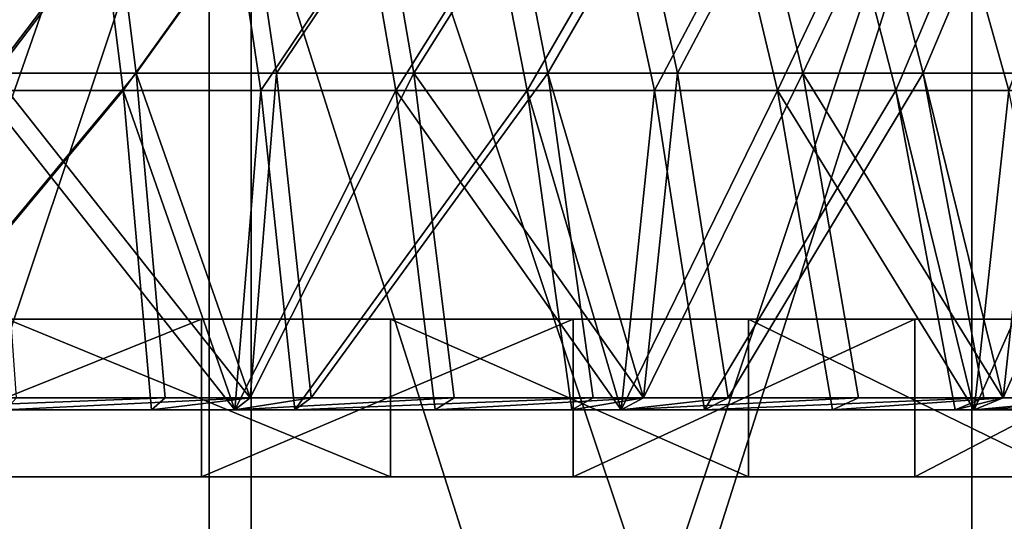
# Model space of a CAD drawing. Extents: x -19.2 to 22.3, y -16.7 to 39.3.
# Tile 37 of 56: x 4.1 to 8.2, y -8.9 to -6.8. Entities that reach past the tile are written whole.
import ezdxf

# ---------------------------------------------------------------- set-up
doc = ezdxf.new("R2010")
doc.units = 0
doc.header["$LTSCALE"] = 25.4
doc.layers.get('0').update_dxf_attribs({"color": 13, "linetype": 'CONTINUOUS'})

# ---------------------------------------------------------------- blocks, each defined once
blk = doc.blocks.new('PICCO-LED-S-9106_STL')
at = {"color": 8}
mesh = blk.add_polyface(dxfattribs=at)
corners = [(5.0459, -4.3137, 5.7623), (1.5508, -14.3137, 5.395), (1.5508, -4.3137, 5.395), (5.0459, -14.3137, 5.7623)]
mesh.append_faces([[corners[k] for k in face] for face in [(0, 1, 2), (1, 0, 3)]], dxfattribs={"vtx0": -1, "color": 8})
mesh = blk.add_polyface(dxfattribs=at)
corners = [(5.0459, -14.3137, 38.6483), (1.5508, -4.3137, 39.0157), (1.5508, -14.3137, 39.0157), (5.0459, -4.3137, 38.6483)]
mesh.append_faces([[corners[k] for k in face] for face in [(0, 1, 2), (1, 0, 3)]], dxfattribs={"vtx0": -1, "color": 8})
mesh = blk.add_polyface(dxfattribs=at)
corners = [(8.3882, -4.3137, 6.8483), (5.0459, -14.3137, 5.7623), (5.0459, -4.3137, 5.7623), (8.3882, -14.3137, 6.8483)]
mesh.append_faces([[corners[k] for k in face] for face in [(0, 1, 2), (1, 0, 3)]], dxfattribs={"vtx0": -1, "color": 8})
mesh = blk.add_polyface(dxfattribs=at)
corners = [(8.3882, -14.3137, 37.5623), (5.0459, -4.3137, 38.6483), (5.0459, -14.3137, 38.6483), (8.3882, -4.3137, 37.5623)]
mesh.append_faces([[corners[k] for k in face] for face in [(0, 1, 2), (1, 0, 3)]], dxfattribs={"vtx0": -1, "color": 8})
mesh = blk.add_polyface(dxfattribs=at)
corners = [(4.871, -15.5714, 7.6585), (1.5508, -5.6493, 7.2844), (1.5508, -15.5714, 7.2844), (4.871, -5.6493, 7.6585)]
mesh.append_faces([[corners[k] for k in face] for face in [(0, 1, 2), (1, 0, 3)]], dxfattribs={"vtx0": -1, "color": 8})
mesh = blk.add_polyface(dxfattribs=at)
corners = [(4.871, -5.6493, 36.7522), (1.5508, -15.5714, 37.1263), (1.5508, -5.6493, 37.1263), (4.871, -15.5714, 36.7522)]
mesh.append_faces([[corners[k] for k in face] for face in [(0, 1, 2), (1, 0, 3)]], dxfattribs={"vtx0": -1, "color": 8})
mesh = blk.add_polyface(dxfattribs=at)
corners = [(8.0248, -15.5714, 8.762), (4.871, -5.6493, 7.6585), (4.871, -15.5714, 7.6585), (8.0248, -5.6493, 8.762)]
mesh.append_faces([[corners[k] for k in face] for face in [(0, 1, 2), (1, 0, 3)]], dxfattribs={"vtx0": -1, "color": 8})
mesh = blk.add_polyface(dxfattribs=at)
corners = [(8.0248, -5.6493, 35.6486), (4.871, -15.5714, 36.7522), (4.871, -5.6493, 36.7522), (8.0248, -15.5714, 35.6486)]
mesh.append_faces([[corners[k] for k in face] for face in [(0, 1, 2), (1, 0, 3)]], dxfattribs={"vtx0": -1, "color": 8})
mesh = blk.add_polyface(dxfattribs=at)
corners = [(10.8539, -15.5714, 10.5397), (8.0248, -5.6493, 8.762), (8.0248, -15.5714, 8.762), (10.8539, -5.6493, 10.5397)]
mesh.append_faces([[corners[k] for k in face] for face in [(0, 1, 2), (1, 0, 3)]], dxfattribs={"vtx0": -1, "color": 8})
mesh = blk.add_polyface(dxfattribs=at)
corners = [(10.8539, -5.6493, 33.871), (8.0248, -15.5714, 35.6486), (8.0248, -5.6493, 35.6486), (10.8539, -15.5714, 33.871)]
mesh.append_faces([[corners[k] for k in face] for face in [(0, 1, 2), (1, 0, 3)]], dxfattribs={"vtx0": -1, "color": 8})
at = {"color": 7}
mesh = blk.add_polyface(dxfattribs=at)
corners = [(3.3795, -7.0452, 32.3804), (4.4089, -5.7555, 31.5648), (3.2819, -5.7555, 31.8372), (4.5701, -7.0452, 32.0927)]
mesh.append_faces([[corners[k] for k in face] for face in [(0, 1, 2), (1, 0, 3)]], dxfattribs={"vtx0": -1, "color": 7})
mesh = blk.add_polyface(dxfattribs=at)
corners = [(4.9584, -5.7555, 13.0316), (3.9791, -7.0452, 12.1565), (3.8495, -5.7555, 12.6929), (5.1506, -7.0452, 12.5142)]
mesh.append_faces([[corners[k] for k in face] for face in [(0, 1, 2), (1, 0, 3)]], dxfattribs={"vtx0": -1, "color": 7})
mesh = blk.add_polyface(dxfattribs=at)
corners = [(4.5701, -7.0452, 32.0927), (5.4959, -5.7555, 31.1611), (4.4089, -5.7555, 31.5648), (5.7183, -7.0452, 31.6662)]
mesh.append_faces([[corners[k] for k in face] for face in [(0, 1, 2), (1, 0, 3)]], dxfattribs={"vtx0": -1, "color": 7})
mesh = blk.add_polyface(dxfattribs=at)
corners = [(6.0195, -5.7555, 13.499), (5.1506, -7.0452, 12.5142), (4.9584, -5.7555, 13.0316), (6.2715, -7.0452, 13.008)]
mesh.append_faces([[corners[k] for k in face] for face in [(0, 1, 2), (1, 0, 3)]], dxfattribs={"vtx0": -1, "color": 7})
mesh = blk.add_polyface(dxfattribs=at)
corners = [(5.7183, -7.0452, 31.6662), (6.5274, -5.7555, 30.6317), (5.4959, -5.7555, 31.1611), (6.8081, -7.0452, 31.1069)]
mesh.append_faces([[corners[k] for k in face] for face in [(0, 1, 2), (1, 0, 3)]], dxfattribs={"vtx0": -1, "color": 7})
mesh = blk.add_polyface(dxfattribs=at)
corners = [(7.0178, -5.7555, 14.0886), (6.2715, -7.0452, 13.008), (6.0195, -5.7555, 13.499), (7.3262, -7.0452, 13.6309)]
mesh.append_faces([[corners[k] for k in face] for face in [(0, 1, 2), (1, 0, 3)]], dxfattribs={"vtx0": -1, "color": 7})
mesh = blk.add_polyface(dxfattribs=at)
corners = [(6.8081, -7.0452, 31.1069), (7.4891, -5.7555, 29.9839), (6.5274, -5.7555, 30.6317), (7.824, -7.0452, 30.4226)]
mesh.append_faces([[corners[k] for k in face] for face in [(0, 1, 2), (1, 0, 3)]], dxfattribs={"vtx0": -1, "color": 7})
mesh = blk.add_polyface(dxfattribs=at)
corners = [(7.9395, -5.7555, 14.7922), (7.3262, -7.0452, 13.6309), (7.0178, -5.7555, 14.0886), (8.2997, -7.0452, 14.3741)]
mesh.append_faces([[corners[k] for k in face] for face in [(0, 1, 2), (1, 0, 3)]], dxfattribs={"vtx0": -1, "color": 7})
mesh = blk.add_polyface(dxfattribs=at)
corners = [(7.824, -7.0452, 30.4226), (8.3674, -5.7555, 29.227), (7.4891, -5.7555, 29.9839), (8.7518, -7.0452, 29.623)]
mesh.append_faces([[corners[k] for k in face] for face in [(0, 1, 2), (1, 0, 3)]], dxfattribs={"vtx0": -1, "color": 7})
mesh = blk.add_polyface(dxfattribs=at)
corners = [(8.7714, -5.7555, 15.5998), (8.2997, -7.0452, 14.3741), (7.9395, -5.7555, 14.7922), (9.1786, -7.0452, 15.2273)]
mesh.append_faces([[corners[k] for k in face] for face in [(0, 1, 2), (1, 0, 3)]], dxfattribs={"vtx0": -1, "color": 7})
mesh = blk.add_polyface(dxfattribs=at)
corners = [(4.3573, -5.849, 31.3957), (3.3465, -7.1167, 32.1965), (3.2506, -5.849, 31.6631), (4.5156, -7.1167, 31.914)]
mesh.append_faces([[corners[k] for k in face] for face in [(0, 1, 2), (1, 0, 3)]], dxfattribs={"vtx0": -1, "color": 7})
mesh = blk.add_polyface(dxfattribs=at)
corners = [(3.9352, -7.1167, 12.3381), (4.8968, -5.849, 13.1974), (3.8079, -5.849, 12.8649), (5.0855, -7.1167, 12.6893)]
mesh.append_faces([[corners[k] for k in face] for face in [(0, 1, 2), (1, 0, 3)]], dxfattribs={"vtx0": -1, "color": 7})
mesh = blk.add_polyface(dxfattribs=at)
corners = [(5.4245, -5.849, 30.9992), (4.5156, -7.1167, 31.914), (4.3573, -5.849, 31.3957), (5.643, -7.1167, 31.4952)]
mesh.append_faces([[corners[k] for k in face] for face in [(0, 1, 2), (1, 0, 3)]], dxfattribs={"vtx0": -1, "color": 7})
mesh = blk.add_polyface(dxfattribs=at)
corners = [(5.0855, -7.1167, 12.6893), (5.9387, -5.849, 13.6564), (4.8968, -5.849, 13.1974), (6.1862, -7.1167, 13.1742)]
mesh.append_faces([[corners[k] for k in face] for face in [(0, 1, 2), (1, 0, 3)]], dxfattribs={"vtx0": -1, "color": 7})
mesh = blk.add_polyface(dxfattribs=at)
corners = [(6.4374, -5.849, 30.4793), (5.643, -7.1167, 31.4952), (5.4245, -5.849, 30.9992), (6.7131, -7.1167, 30.946)]
mesh.append_faces([[corners[k] for k in face] for face in [(0, 1, 2), (1, 0, 3)]], dxfattribs={"vtx0": -1, "color": 7})
mesh = blk.add_polyface(dxfattribs=at)
corners = [(6.1862, -7.1167, 13.1742), (6.919, -5.849, 14.2353), (5.9387, -5.849, 13.6564), (7.2218, -7.1167, 13.7858)]
mesh.append_faces([[corners[k] for k in face] for face in [(0, 1, 2), (1, 0, 3)]], dxfattribs={"vtx0": -1, "color": 7})
mesh = blk.add_polyface(dxfattribs=at)
corners = [(7.3817, -5.849, 29.8433), (6.7131, -7.1167, 30.946), (6.4374, -5.849, 30.4793), (7.7106, -7.1167, 30.2741)]
mesh.append_faces([[corners[k] for k in face] for face in [(0, 1, 2), (1, 0, 3)]], dxfattribs={"vtx0": -1, "color": 7})
mesh = blk.add_polyface(dxfattribs=at)
corners = [(7.2218, -7.1167, 13.7858), (7.824, -5.849, 14.9262), (6.919, -5.849, 14.2353), (8.1778, -7.1167, 14.5156)]
mesh.append_faces([[corners[k] for k in face] for face in [(0, 1, 2), (1, 0, 3)]], dxfattribs={"vtx0": -1, "color": 7})
mesh = blk.add_polyface(dxfattribs=at)
corners = [(8.2442, -5.849, 29.1001), (7.7106, -7.1167, 30.2741), (7.3817, -5.849, 29.8433), (8.6217, -7.1167, 29.4889)]
mesh.append_faces([[corners[k] for k in face] for face in [(0, 1, 2), (1, 0, 3)]], dxfattribs={"vtx0": -1, "color": 7})
mesh = blk.add_polyface(dxfattribs=at)
corners = [(8.1778, -7.1167, 14.5156), (8.6409, -5.849, 15.7192), (7.824, -5.849, 14.9262), (9.0408, -7.1167, 15.3534)]
mesh.append_faces([[corners[k] for k in face] for face in [(0, 1, 2), (1, 0, 3)]], dxfattribs={"vtx0": -1, "color": 7})
mesh = blk.add_polyface(dxfattribs=at)
corners = [(3.4524, -8.3862, 32.7858), (4.5701, -7.0452, 32.0927), (3.3795, -7.0452, 32.3804), (4.6904, -8.3862, 32.4866)]
mesh.append_faces([[corners[k] for k in face] for face in [(0, 1, 2), (1, 0, 3)]], dxfattribs={"vtx0": -1, "color": 7})
mesh = blk.add_polyface(dxfattribs=at)
corners = [(5.1506, -7.0452, 12.5142), (5.0413, -8.3862, 12.0378), (3.9791, -7.0452, 12.1565)]
mesh.append_faces([[corners[k] for k in face] for face in [(0, 1, 2)]], dxfattribs={"color": 7})
mesh = blk.add_polyface(dxfattribs=at)
corners = [(5.0413, -8.3862, 12.0378), (4.0758, -8.3862, 11.7561), (3.9791, -7.0452, 12.1565)]
mesh.append_faces([[corners[k] for k in face] for face in [(0, 1, 2)]], dxfattribs={"color": 7})
mesh = blk.add_polyface(dxfattribs=at)
corners = [(5.0413, -8.3862, 32.3729), (4.5701, -7.0452, 32.0927), (4.6904, -8.3862, 32.4866)]
mesh.append_faces([[corners[k] for k in face] for face in [(0, 1, 2)]], dxfattribs={"color": 7})
mesh = blk.add_polyface(dxfattribs=at)
corners = [(5.7183, -7.0452, 31.6662), (4.5701, -7.0452, 32.0927), (5.0413, -8.3862, 32.3729)]
mesh.append_faces([[corners[k] for k in face] for face in [(0, 1, 2)]], dxfattribs={"color": 7})
mesh = blk.add_polyface(dxfattribs=at)
corners = [(5.8844, -8.3862, 32.0431), (5.7183, -7.0452, 31.6662), (5.0413, -8.3862, 32.3729)]
mesh.append_faces([[corners[k] for k in face] for face in [(0, 1, 2)]], dxfattribs={"color": 7})
mesh = blk.add_polyface(dxfattribs=at)
corners = [(5.294, -8.3862, 12.1281), (5.0413, -8.3862, 12.0378), (5.1506, -7.0452, 12.5142)]
mesh.append_faces([[corners[k] for k in face] for face in [(0, 1, 2)]], dxfattribs={"color": 7})
mesh = blk.add_polyface(dxfattribs=at)
corners = [(6.2715, -7.0452, 13.008), (5.294, -8.3862, 12.1281), (5.1506, -7.0452, 12.5142), (6.4596, -8.3862, 12.6415)]
mesh.append_faces([[corners[k] for k in face] for face in [(0, 1, 2), (1, 0, 3)]], dxfattribs={"vtx0": -1, "color": 7})
mesh = blk.add_polyface(dxfattribs=at)
corners = [(6.6673, -8.3862, 31.6597), (5.7183, -7.0452, 31.6662), (5.8844, -8.3862, 32.0431)]
mesh.append_faces([[corners[k] for k in face] for face in [(0, 1, 2)]], dxfattribs={"color": 7})
mesh = blk.add_polyface(dxfattribs=at)
corners = [(6.8081, -7.0452, 31.1069), (5.7183, -7.0452, 31.6662), (6.6673, -8.3862, 31.6597)]
mesh.append_faces([[corners[k] for k in face] for face in [(0, 1, 2)]], dxfattribs={"color": 7})
mesh = blk.add_polyface(dxfattribs=at)
corners = [(7.3262, -7.0452, 13.6309), (6.6673, -8.3862, 12.751), (6.2715, -7.0452, 13.008)]
mesh.append_faces([[corners[k] for k in face] for face in [(0, 1, 2)]], dxfattribs={"color": 7})
mesh = blk.add_polyface(dxfattribs=at)
corners = [(6.6673, -8.3862, 12.751), (6.4596, -8.3862, 12.6415), (6.2715, -7.0452, 13.008)]
mesh.append_faces([[corners[k] for k in face] for face in [(0, 1, 2)]], dxfattribs={"color": 7})
mesh = blk.add_polyface(dxfattribs=at)
corners = [(7.0175, -8.3862, 31.4615), (6.8081, -7.0452, 31.1069), (6.6673, -8.3862, 31.6597)]
mesh.append_faces([[corners[k] for k in face] for face in [(0, 1, 2)]], dxfattribs={"color": 7})
mesh = blk.add_polyface(dxfattribs=at)
corners = [(7.5563, -8.3862, 13.2892), (6.6673, -8.3862, 12.751), (7.3262, -7.0452, 13.6309)]
mesh.append_faces([[corners[k] for k in face] for face in [(0, 1, 2)]], dxfattribs={"color": 7})
mesh = blk.add_polyface(dxfattribs=at)
corners = [(7.0175, -8.3862, 31.4615), (7.824, -7.0452, 30.4226), (6.8081, -7.0452, 31.1069), (8.0739, -8.3862, 30.75)]
mesh.append_faces([[corners[k] for k in face] for face in [(0, 1, 2), (1, 0, 3)]], dxfattribs={"vtx0": -1, "color": 7})
mesh = blk.add_polyface(dxfattribs=at)
corners = [(8.2997, -7.0452, 14.3741), (8.1536, -8.3862, 13.7221), (7.3262, -7.0452, 13.6309)]
mesh.append_faces([[corners[k] for k in face] for face in [(0, 1, 2)]], dxfattribs={"color": 7})
mesh = blk.add_polyface(dxfattribs=at)
corners = [(8.1536, -8.3862, 13.7221), (7.5563, -8.3862, 13.2892), (7.3262, -7.0452, 13.6309)]
mesh.append_faces([[corners[k] for k in face] for face in [(0, 1, 2)]], dxfattribs={"color": 7})
mesh = blk.add_polyface(dxfattribs=at)
corners = [(8.1536, -8.3862, 30.6886), (7.824, -7.0452, 30.4226), (8.0739, -8.3862, 30.75)]
mesh.append_faces([[corners[k] for k in face] for face in [(0, 1, 2)]], dxfattribs={"color": 7})
mesh = blk.add_polyface(dxfattribs=at)
corners = [(8.7518, -7.0452, 29.623), (7.824, -7.0452, 30.4226), (8.1536, -8.3862, 30.6886)]
mesh.append_faces([[corners[k] for k in face] for face in [(0, 1, 2)]], dxfattribs={"color": 7})
mesh = blk.add_polyface(dxfattribs=at)
corners = [(9.0387, -8.3862, 29.9185), (8.7518, -7.0452, 29.623), (8.1536, -8.3862, 30.6886)]
mesh.append_faces([[corners[k] for k in face] for face in [(0, 1, 2)]], dxfattribs={"color": 7})
mesh = blk.add_polyface(dxfattribs=at)
corners = [(8.5687, -8.3862, 14.0621), (8.1536, -8.3862, 13.7221), (8.2997, -7.0452, 14.3741)]
mesh.append_faces([[corners[k] for k in face] for face in [(0, 1, 2)]], dxfattribs={"color": 7})
mesh = blk.add_polyface(dxfattribs=at)
corners = [(4.5156, -7.1167, 31.914), (3.4181, -8.4347, 32.5948), (3.3465, -7.1167, 32.1965), (4.6338, -8.4347, 32.3011)]
mesh.append_faces([[corners[k] for k in face] for face in [(0, 1, 2), (1, 0, 3)]], dxfattribs={"vtx0": -1, "color": 7})
mesh = blk.add_polyface(dxfattribs=at)
corners = [(4.9783, -8.4347, 12.2213), (3.9352, -7.1167, 12.3381), (4.0303, -8.4347, 11.9447)]
mesh.append_faces([[corners[k] for k in face] for face in [(0, 1, 2)]], dxfattribs={"color": 7})
mesh = blk.add_polyface(dxfattribs=at)
corners = [(5.0855, -7.1167, 12.6893), (3.9352, -7.1167, 12.3381), (4.9783, -8.4347, 12.2213)]
mesh.append_faces([[corners[k] for k in face] for face in [(0, 1, 2)]], dxfattribs={"color": 7})
mesh = blk.add_polyface(dxfattribs=at)
corners = [(4.9783, -8.4347, 32.1893), (4.6338, -8.4347, 32.3011), (4.5156, -7.1167, 31.914)]
mesh.append_faces([[corners[k] for k in face] for face in [(0, 1, 2)]], dxfattribs={"color": 7})
mesh = blk.add_polyface(dxfattribs=at)
corners = [(5.643, -7.1167, 31.4952), (4.9783, -8.4347, 32.1893), (4.5156, -7.1167, 31.914)]
mesh.append_faces([[corners[k] for k in face] for face in [(0, 1, 2)]], dxfattribs={"color": 7})
mesh = blk.add_polyface(dxfattribs=at)
corners = [(5.2264, -8.4347, 12.31), (5.0855, -7.1167, 12.6893), (4.9783, -8.4347, 12.2213)]
mesh.append_faces([[corners[k] for k in face] for face in [(0, 1, 2)]], dxfattribs={"color": 7})
mesh = blk.add_polyface(dxfattribs=at)
corners = [(5.8062, -8.4347, 31.8656), (4.9783, -8.4347, 32.1893), (5.643, -7.1167, 31.4952)]
mesh.append_faces([[corners[k] for k in face] for face in [(0, 1, 2)]], dxfattribs={"color": 7})
mesh = blk.add_polyface(dxfattribs=at)
corners = [(5.2264, -8.4347, 12.31), (6.1862, -7.1167, 13.1742), (5.0855, -7.1167, 12.6893), (6.371, -8.4347, 12.8141)]
mesh.append_faces([[corners[k] for k in face] for face in [(0, 1, 2), (1, 0, 3)]], dxfattribs={"vtx0": -1, "color": 7})
mesh = blk.add_polyface(dxfattribs=at)
corners = [(6.7131, -7.1167, 30.946), (6.5749, -8.4347, 31.489), (5.643, -7.1167, 31.4952)]
mesh.append_faces([[corners[k] for k in face] for face in [(0, 1, 2)]], dxfattribs={"color": 7})
mesh = blk.add_polyface(dxfattribs=at)
corners = [(6.5749, -8.4347, 31.489), (5.8062, -8.4347, 31.8656), (5.643, -7.1167, 31.4952)]
mesh.append_faces([[corners[k] for k in face] for face in [(0, 1, 2)]], dxfattribs={"color": 7})
mesh = blk.add_polyface(dxfattribs=at)
corners = [(6.5749, -8.4347, 12.9216), (6.1862, -7.1167, 13.1742), (6.371, -8.4347, 12.8141)]
mesh.append_faces([[corners[k] for k in face] for face in [(0, 1, 2)]], dxfattribs={"color": 7})
mesh = blk.add_polyface(dxfattribs=at)
corners = [(7.2218, -7.1167, 13.7858), (6.1862, -7.1167, 13.1742), (6.5749, -8.4347, 12.9216)]
mesh.append_faces([[corners[k] for k in face] for face in [(0, 1, 2)]], dxfattribs={"color": 7})
mesh = blk.add_polyface(dxfattribs=at)
corners = [(6.9189, -8.4347, 31.2945), (6.5749, -8.4347, 31.489), (6.7131, -7.1167, 30.946)]
mesh.append_faces([[corners[k] for k in face] for face in [(0, 1, 2)]], dxfattribs={"color": 7})
mesh = blk.add_polyface(dxfattribs=at)
corners = [(7.4479, -8.4347, 13.4501), (7.2218, -7.1167, 13.7858), (6.5749, -8.4347, 12.9216)]
mesh.append_faces([[corners[k] for k in face] for face in [(0, 1, 2)]], dxfattribs={"color": 7})
mesh = blk.add_polyface(dxfattribs=at)
corners = [(7.7106, -7.1167, 30.2741), (6.9189, -8.4347, 31.2945), (6.7131, -7.1167, 30.946), (7.9562, -8.4347, 30.5958)]
mesh.append_faces([[corners[k] for k in face] for face in [(0, 1, 2), (1, 0, 3)]], dxfattribs={"vtx0": -1, "color": 7})
mesh = blk.add_polyface(dxfattribs=at)
corners = [(8.1778, -7.1167, 14.5156), (7.2218, -7.1167, 13.7858), (8.0344, -8.4347, 13.8752)]
mesh.append_faces([[corners[k] for k in face] for face in [(0, 1, 2)]], dxfattribs={"color": 7})
mesh = blk.add_polyface(dxfattribs=at)
corners = [(8.0344, -8.4347, 13.8752), (7.2218, -7.1167, 13.7858), (7.4479, -8.4347, 13.4501)]
mesh.append_faces([[corners[k] for k in face] for face in [(0, 1, 2)]], dxfattribs={"color": 7})
mesh = blk.add_polyface(dxfattribs=at)
corners = [(8.0344, -8.4347, 30.5355), (7.9562, -8.4347, 30.5958), (7.7106, -7.1167, 30.2741)]
mesh.append_faces([[corners[k] for k in face] for face in [(0, 1, 2)]], dxfattribs={"color": 7})
mesh = blk.add_polyface(dxfattribs=at)
corners = [(8.6217, -7.1167, 29.4889), (8.0344, -8.4347, 30.5355), (7.7106, -7.1167, 30.2741)]
mesh.append_faces([[corners[k] for k in face] for face in [(0, 1, 2)]], dxfattribs={"color": 7})
mesh = blk.add_polyface(dxfattribs=at)
corners = [(8.442, -8.4347, 14.2091), (8.1778, -7.1167, 14.5156), (8.0344, -8.4347, 13.8752)]
mesh.append_faces([[corners[k] for k in face] for face in [(0, 1, 2)]], dxfattribs={"color": 7})
mesh = blk.add_polyface(dxfattribs=at)
corners = [(8.9036, -8.4347, 29.7793), (8.0344, -8.4347, 30.5355), (8.6217, -7.1167, 29.4889)]
mesh.append_faces([[corners[k] for k in face] for face in [(0, 1, 2)]], dxfattribs={"color": 7})
mesh = blk.add_polyface(dxfattribs=at)
corners = [(-0.115, -8.0608, 11.9552), (3.2166, -8.0608, 11.9552), (1.5508, -8.0608, 11.8207), (-1.7377, -8.0608, 12.3551), (4.8393, -8.0608, 12.3551), (-3.2752, -8.0608, 13.0102), (6.3768, -8.0608, 13.0102), (-4.6877, -8.0608, 13.9034), (7.7893, -8.0608, 13.9034), (-5.9386, -8.0608, 15.0116), (9.0403, -8.0608, 15.0116), (-6.9956, -8.0608, 16.3062), (10.0972, -8.0608, 16.3062), (-7.8312, -8.0608, 17.7535), (10.9328, -8.0608, 17.7535), (-8.4238, -8.0608, 19.3161), (11.5255, -8.0608, 19.3161), (-8.7581, -8.0608, 20.9536), (11.8598, -8.0608, 20.9536), (-8.8254, -8.0608, 22.6235), (11.9271, -8.0608, 22.6235), (-8.624, -8.0608, 24.2825), (11.7256, -8.0608, 24.2825), (-8.159, -8.0608, 25.8878), (11.2606, -8.0608, 25.8878), (-7.4426, -8.0608, 27.3977), (10.5442, -8.0608, 27.3977), (-6.4932, -8.0608, 28.7731), (9.5948, -8.0608, 28.7731), (-5.3355, -8.0608, 29.9784), (8.4371, -8.0608, 29.9784), (-3.9994, -8.0608, 30.9823), (7.1011, -8.0608, 30.9823), (-2.5196, -8.0608, 31.759), (5.6213, -8.0608, 31.759), (-0.9344, -8.0608, 32.2882), (4.036, -8.0608, 32.2882), (0.7152, -8.0608, 32.5563), (2.3864, -8.0608, 32.5563)]
mesh.append_faces([[corners[k] for k in face] for face in [(0, 1, 2), (36, 37, 38)]], dxfattribs={"vtx0": -1, "color": 7})
mesh.append_faces([[corners[k] for k in face] for face in [(1, 3, 4), (4, 5, 6), (6, 7, 8), (8, 9, 10), (10, 11, 12), (12, 13, 14), (14, 15, 16), (16, 17, 18), (18, 19, 20), (20, 21, 22), (22, 23, 24), (24, 25, 26), (26, 27, 28), (28, 29, 30), (30, 31, 32), (32, 33, 34), (34, 35, 36)]], dxfattribs={"vtx0": -1, "vtx1": -1, "color": 7})
mesh.append_faces([[corners[k] for k in face] for face in [(1, 0, 3), (4, 3, 5), (6, 5, 7), (8, 7, 9), (10, 9, 11), (12, 11, 13), (14, 13, 15), (16, 15, 17), (18, 17, 19), (20, 19, 21), (22, 21, 23), (24, 23, 25), (26, 25, 27), (28, 27, 29), (30, 29, 31), (32, 31, 33), (34, 33, 35), (36, 35, 37)]], dxfattribs={"vtx0": -1, "vtx2": -1, "color": 7})
mesh = blk.add_polyface(dxfattribs=at)
corners = [(4.8393, -8.0608, 12.3551), (3.2166, -8.7116, 11.9552), (3.2166, -8.0608, 11.9552), (4.8393, -8.7116, 12.3551)]
mesh.append_faces([[corners[k] for k in face] for face in [(0, 1, 2), (1, 0, 3)]], dxfattribs={"vtx0": -1, "color": 7})
mesh = blk.add_polyface(dxfattribs=at)
corners = [(5.6213, -8.7116, 31.759), (4.036, -8.0608, 32.2882), (4.036, -8.7116, 32.2882), (5.6213, -8.0608, 31.759)]
mesh.append_faces([[corners[k] for k in face] for face in [(0, 1, 2), (1, 0, 3)]], dxfattribs={"vtx0": -1, "color": 7})
mesh = blk.add_polyface(dxfattribs=at)
corners = [(6.3768, -8.0608, 13.0102), (4.8393, -8.7116, 12.3551), (4.8393, -8.0608, 12.3551), (6.3768, -8.7116, 13.0102)]
mesh.append_faces([[corners[k] for k in face] for face in [(0, 1, 2), (1, 0, 3)]], dxfattribs={"vtx0": -1, "color": 7})
mesh = blk.add_polyface(dxfattribs=at)
corners = [(7.1011, -8.7116, 30.9823), (5.6213, -8.0608, 31.759), (5.6213, -8.7116, 31.759), (7.1011, -8.0608, 30.9823)]
mesh.append_faces([[corners[k] for k in face] for face in [(0, 1, 2), (1, 0, 3)]], dxfattribs={"vtx0": -1, "color": 7})
mesh = blk.add_polyface(dxfattribs=at)
corners = [(7.7893, -8.0608, 13.9034), (6.3768, -8.7116, 13.0102), (6.3768, -8.0608, 13.0102), (7.7893, -8.7116, 13.9034)]
mesh.append_faces([[corners[k] for k in face] for face in [(0, 1, 2), (1, 0, 3)]], dxfattribs={"vtx0": -1, "color": 7})
mesh = blk.add_polyface(dxfattribs=at)
corners = [(8.4371, -8.7116, 29.9784), (7.1011, -8.0608, 30.9823), (7.1011, -8.7116, 30.9823), (8.4371, -8.0608, 29.9784)]
mesh.append_faces([[corners[k] for k in face] for face in [(0, 1, 2), (1, 0, 3)]], dxfattribs={"vtx0": -1, "color": 7})
mesh = blk.add_polyface(dxfattribs=at)
corners = [(9.0403, -8.0608, 15.0116), (7.7893, -8.7116, 13.9034), (7.7893, -8.0608, 13.9034), (9.0403, -8.7116, 15.0116)]
mesh.append_faces([[corners[k] for k in face] for face in [(0, 1, 2), (1, 0, 3)]], dxfattribs={"vtx0": -1, "color": 7})
mesh = blk.add_polyface(dxfattribs=at)
corners = [(4.6904, -8.3862, 32.4866), (3.4181, -8.4347, 32.5948), (4.6338, -8.4347, 32.3011), (3.4524, -8.3862, 32.7858)]
mesh.append_faces([[corners[k] for k in face] for face in [(0, 1, 2), (1, 0, 3)]], dxfattribs={"vtx0": -1, "color": 7})
mesh = blk.add_polyface(dxfattribs=at)
corners = [(5.0413, -8.3862, 12.0378), (4.0303, -8.4347, 11.9447), (4.0758, -8.3862, 11.7561), (4.9783, -8.4347, 12.2213)]
mesh.append_faces([[corners[k] for k in face] for face in [(0, 1, 2), (1, 0, 3)]], dxfattribs={"vtx0": -1, "color": 7})
mesh = blk.add_polyface(dxfattribs=at)
corners = [(5.0413, -8.3862, 32.3729), (4.6338, -8.4347, 32.3011), (4.9783, -8.4347, 32.1893), (4.6904, -8.3862, 32.4866)]
mesh.append_faces([[corners[k] for k in face] for face in [(0, 1, 2), (1, 0, 3)]], dxfattribs={"vtx0": -1, "color": 7})
mesh = blk.add_polyface(dxfattribs=at)
corners = [(5.294, -8.3862, 12.1281), (4.9783, -8.4347, 12.2213), (5.0413, -8.3862, 12.0378), (5.2264, -8.4347, 12.31)]
mesh.append_faces([[corners[k] for k in face] for face in [(0, 1, 2), (1, 0, 3)]], dxfattribs={"vtx0": -1, "color": 7})
mesh = blk.add_polyface(dxfattribs=at)
corners = [(5.8844, -8.3862, 32.0431), (4.9783, -8.4347, 32.1893), (5.8062, -8.4347, 31.8656), (5.0413, -8.3862, 32.3729)]
mesh.append_faces([[corners[k] for k in face] for face in [(0, 1, 2), (1, 0, 3)]], dxfattribs={"vtx0": -1, "color": 7})
mesh = blk.add_polyface(dxfattribs=at)
corners = [(6.4596, -8.3862, 12.6415), (5.2264, -8.4347, 12.31), (5.294, -8.3862, 12.1281), (6.371, -8.4347, 12.8141)]
mesh.append_faces([[corners[k] for k in face] for face in [(0, 1, 2), (1, 0, 3)]], dxfattribs={"vtx0": -1, "color": 7})
mesh = blk.add_polyface(dxfattribs=at)
corners = [(6.6673, -8.3862, 31.6597), (5.8062, -8.4347, 31.8656), (6.5749, -8.4347, 31.489), (5.8844, -8.3862, 32.0431)]
mesh.append_faces([[corners[k] for k in face] for face in [(0, 1, 2), (1, 0, 3)]], dxfattribs={"vtx0": -1, "color": 7})
mesh = blk.add_polyface(dxfattribs=at)
corners = [(6.6673, -8.3862, 12.751), (6.371, -8.4347, 12.8141), (6.4596, -8.3862, 12.6415), (6.5749, -8.4347, 12.9216)]
mesh.append_faces([[corners[k] for k in face] for face in [(0, 1, 2), (1, 0, 3)]], dxfattribs={"vtx0": -1, "color": 7})
mesh = blk.add_polyface(dxfattribs=at)
corners = [(7.5563, -8.3862, 13.2892), (6.5749, -8.4347, 12.9216), (6.6673, -8.3862, 12.751), (7.4479, -8.4347, 13.4501)]
mesh.append_faces([[corners[k] for k in face] for face in [(0, 1, 2), (1, 0, 3)]], dxfattribs={"vtx0": -1, "color": 7})
mesh = blk.add_polyface(dxfattribs=at)
corners = [(7.0175, -8.3862, 31.4615), (6.5749, -8.4347, 31.489), (6.9189, -8.4347, 31.2945), (6.6673, -8.3862, 31.6597)]
mesh.append_faces([[corners[k] for k in face] for face in [(0, 1, 2), (1, 0, 3)]], dxfattribs={"vtx0": -1, "color": 7})
mesh = blk.add_polyface(dxfattribs=at)
corners = [(8.0739, -8.3862, 30.75), (6.9189, -8.4347, 31.2945), (7.9562, -8.4347, 30.5958), (7.0175, -8.3862, 31.4615)]
mesh.append_faces([[corners[k] for k in face] for face in [(0, 1, 2), (1, 0, 3)]], dxfattribs={"vtx0": -1, "color": 7})
mesh = blk.add_polyface(dxfattribs=at)
corners = [(8.1536, -8.3862, 13.7221), (7.4479, -8.4347, 13.4501), (7.5563, -8.3862, 13.2892), (8.0344, -8.4347, 13.8752)]
mesh.append_faces([[corners[k] for k in face] for face in [(0, 1, 2), (1, 0, 3)]], dxfattribs={"vtx0": -1, "color": 7})
mesh = blk.add_polyface(dxfattribs=at)
corners = [(8.1536, -8.3862, 30.6886), (7.9562, -8.4347, 30.5958), (8.0344, -8.4347, 30.5355), (8.0739, -8.3862, 30.75)]
mesh.append_faces([[corners[k] for k in face] for face in [(0, 1, 2), (1, 0, 3)]], dxfattribs={"vtx0": -1, "color": 7})
mesh = blk.add_polyface(dxfattribs=at)
corners = [(8.5687, -8.3862, 14.0621), (8.0344, -8.4347, 13.8752), (8.1536, -8.3862, 13.7221), (8.442, -8.4347, 14.2091)]
mesh.append_faces([[corners[k] for k in face] for face in [(0, 1, 2), (1, 0, 3)]], dxfattribs={"vtx0": -1, "color": 7})
mesh = blk.add_polyface(dxfattribs=at)
corners = [(9.0387, -8.3862, 29.9185), (8.0344, -8.4347, 30.5355), (8.9036, -8.4347, 29.7793), (8.1536, -8.3862, 30.6886)]
mesh.append_faces([[corners[k] for k in face] for face in [(0, 1, 2), (1, 0, 3)]], dxfattribs={"vtx0": -1, "color": 7})
mesh = blk.add_polyface(dxfattribs=at)
corners = [(3.2166, -8.7116, 11.9552), (-0.115, -8.7116, 11.9552), (1.5508, -8.7116, 11.8207), (4.8393, -8.7116, 12.3551), (-1.7377, -8.7116, 12.3551), (6.3768, -8.7116, 13.0102), (-3.2752, -8.7116, 13.0102), (7.7893, -8.7116, 13.9034), (-4.6877, -8.7116, 13.9034), (9.0403, -8.7116, 15.0116), (-5.9386, -8.7116, 15.0116), (10.0972, -8.7116, 16.3062), (-6.9956, -8.7116, 16.3062), (10.9328, -8.7116, 17.7535), (-7.8312, -8.7116, 17.7535), (11.5255, -8.7116, 19.3161), (-8.4238, -8.7116, 19.3161), (11.8598, -8.7116, 20.9536), (-8.7581, -8.7116, 20.9536), (11.9271, -8.7116, 22.6235), (-8.8254, -8.7116, 22.6235), (11.7256, -8.7116, 24.2825), (-8.624, -8.7116, 24.2825), (11.2606, -8.7116, 25.8878), (-8.159, -8.7116, 25.8878), (10.5442, -8.7116, 27.3977), (-7.4426, -8.7116, 27.3977), (9.5948, -8.7116, 28.7731), (-6.4932, -8.7116, 28.7731), (8.4371, -8.7116, 29.9784), (-5.3355, -8.7116, 29.9784), (7.1011, -8.7116, 30.9823), (-3.9994, -8.7116, 30.9823), (5.6213, -8.7116, 31.759), (-2.5196, -8.7116, 31.759), (4.036, -8.7116, 32.2882), (-0.9344, -8.7116, 32.2882), (2.3864, -8.7116, 32.5563), (0.7152, -8.7116, 32.5563)]
mesh.append_faces([[corners[k] for k in face] for face in [(0, 1, 2), (36, 37, 38)]], dxfattribs={"vtx0": -1, "color": 7})
mesh.append_faces([[corners[k] for k in face] for face in [(1, 3, 4), (4, 5, 6), (6, 7, 8), (8, 9, 10), (10, 11, 12), (12, 13, 14), (14, 15, 16), (16, 17, 18), (18, 19, 20), (20, 21, 22), (22, 23, 24), (24, 25, 26), (26, 27, 28), (28, 29, 30), (30, 31, 32), (32, 33, 34), (34, 35, 36)]], dxfattribs={"vtx0": -1, "vtx1": -1, "color": 7})
mesh.append_faces([[corners[k] for k in face] for face in [(1, 0, 3), (4, 3, 5), (6, 5, 7), (8, 7, 9), (10, 9, 11), (12, 11, 13), (14, 13, 15), (16, 15, 17), (18, 17, 19), (20, 19, 21), (22, 21, 23), (24, 23, 25), (26, 25, 27), (28, 27, 29), (30, 29, 31), (32, 31, 33), (34, 33, 35), (36, 35, 37)]], dxfattribs={"vtx0": -1, "vtx2": -1, "color": 7})

msp = doc.modelspace()

# ---------------------------------------------------------------- block references
at = {"color": 0}
msp.add_blockref('PICCO-LED-S-9106_STL', (0, 0), dxfattribs=at)

doc.saveas('drawing.dxf')
